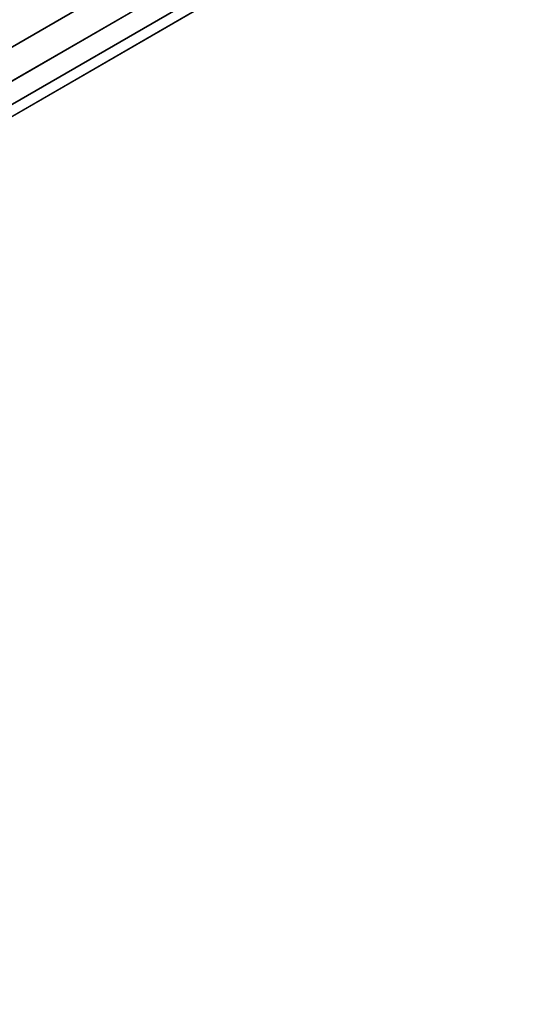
# Model space of a CAD drawing. Extents: x -102 to 102, y -101 to 102.
# Tile 22 of 256: x -72.51 to -70.4, y -46.78 to -42.66. Entities that reach past the tile are written whole.
import ezdxf

# ---------------------------------------------------------------- set-up
doc = ezdxf.new("R2010")
doc.units = 0
doc.header["$LTSCALE"] = 25.4
doc.layers.get('0').update_dxf_attribs({"linetype": 'CONTINUOUS'})

# ---------------------------------------------------------------- blocks, each defined once
blk = doc.blocks.new('NL2500011659_STL')
at = {"color": 0}
for p, q in [((-86.1486, -50.6289, -28.8485), (-70.4035, -41.5384, -288.8484)), ((-86.1486, -50.6289, -28.8485), (-70.4035, -41.5384, -288.8484)), ((-86.3558, -50.9886, -28.8736), (-70.6106, -41.8981, -288.8736)), ((-86.3558, -50.9886, -28.8736), (-70.6106, -41.8981, -288.8736)), ((-86.6913, -51.2325, -28.9024), (-70.9461, -42.142, -288.9024)), ((-86.6913, -51.2325, -28.9024), (-70.9461, -42.142, -288.9024)), ((-71.4057, -42.1171, -8.3017), (-73.3362, -43.2316, -8.6976)), ((-71.4057, -42.1171, -8.3017), (-73.3362, -43.2316, -8.6976)), ((-87.0972, -51.3185, -28.93), (-71.352, -42.228, -288.93)), ((-87.0972, -51.3185, -28.93), (-71.352, -42.228, -288.93)), ((-71.4627, -42.2918, -7.1406), (-73.5099, -43.4738, -7.5605)), ((-71.4627, -42.2918, -7.1406), (-73.5099, -43.4738, -7.5605)), ((-71.3382, -42.3182, -7.9441), (-73.3047, -43.4535, -8.3474)), ((-71.3382, -42.3182, -7.9441), (-73.3047, -43.4535, -8.3474)), ((-71.3584, -42.38, -7.5334), (-73.3661, -43.5392, -7.9451)), ((-71.3584, -42.38, -7.5334), (-73.3661, -43.5392, -7.9451))]:
    blk.add_line(p, q, dxfattribs=at)

msp = doc.modelspace()

# ---------------------------------------------------------------- block references
at = {"color": 0}
msp.add_blockref('NL2500011659_STL', (0, 0), dxfattribs=at)

doc.saveas('drawing.dxf')
